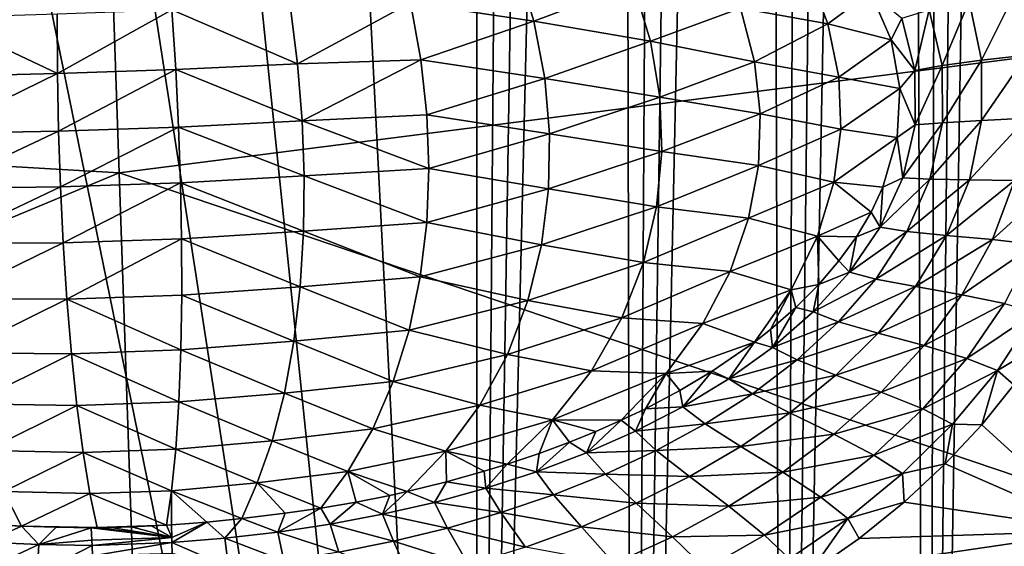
# Model space of a CAD drawing. Header units: metres. Extents: x -25 to 33, y -129 to 30.
# Tile 11 of 84: x 1 to 11, y -74 to -69. Entities that reach past the tile are written whole.
import ezdxf

# ---------------------------------------------------------------- set-up
doc = ezdxf.new("R2010")
doc.units = ezdxf.units.M
doc.layers.add('solid_BIDET-ACTIVO_SW0001', color=7, linetype='CONTINUOUS')

msp = doc.modelspace()

# ---------------------------------------------------------------- linework, layer by layer
at = {"layer": 'solid_BIDET-ACTIVO_SW0001'}
for points in [[(15, -17.783419, 104), (-15, -93.47686, 104), (15, -93.47686, 104)], [(4.170335, -20.070393, 104), (-15, -93.47686, 104), (15, -17.783419, 104)], [(4.170335, -20.070393, 104), (1.401935, -20.451702, 104), (-15, -93.47686, 104)], [(11.541385, -26.468973, 83.675758), (11.844807, -89.930237, 83.886086), (10.506846, -89.786919, 83.073311)], [(11.142518, -26.960306, 83.423607), (11.541385, -26.468973, 83.675758), (10.506846, -89.786919, 83.073311)], [(10.711907, -27.459858, 83.179688), (11.142518, -26.960306, 83.423607), (10.506846, -89.786919, 83.073311)], [(10.258203, -27.95307, 82.95192), (10.711907, -27.459858, 83.179688), (10.506846, -89.786919, 83.073311)], [(10.258203, -27.95307, 82.95192), (10.506846, -89.786919, 83.073311), (9.065322, -89.682632, 82.481873)], [(9.794129, -28.418829, 82.747726), (10.258203, -27.95307, 82.95192), (9.065322, -89.682632, 82.481873)], [(9.329508, -28.842951, 82.570557), (9.794129, -28.418829, 82.747726), (9.065322, -89.682632, 82.481873)], [(8.858733, -29.237568, 82.417328), (9.329508, -28.842951, 82.570557), (9.065322, -89.682632, 82.481873)], [(8.858733, -29.237568, 82.417328), (9.065322, -89.682632, 82.481873), (7.556544, -89.619194, 82.122078)], [(8.383247, -29.601828, 82.288147), (8.858733, -29.237568, 82.417328), (7.556544, -89.619194, 82.122078)], [(7.905608, -29.933025, 82.183243), (8.383247, -29.601828, 82.288147), (7.556544, -89.619194, 82.122078)], [(7.427715, -30.229856, 82.10244), (7.905608, -29.933025, 82.183243), (7.556544, -89.619194, 82.122078)], [(7.427715, -30.229856, 82.10244), (7.556544, -89.619194, 82.122078), (6, -89.597664, 82)], [(6.950059, -30.493816, 82.045235), (7.427715, -30.229856, 82.10244), (6, -89.597664, 82)], [(6.47378, -30.72496, 82.01123), (6.950059, -30.493816, 82.045235), (6, -89.597664, 82)], [(6.47378, -30.72496, 82.01123), (6, -89.597664, 82), (6, -30.923292, 82)], [(6, -89.597664, 82), (-6, -30.923292, 82), (-3.011327, -31.356001, 82)], [(-6, -89.597664, 82), (-6, -30.923292, 82), (6, -89.597664, 82)], [(6, -89.597664, 82), (3.017305, -31.355427, 82), (6, -30.923292, 82)], [(6, -89.597664, 82), (-3.011327, -31.356001, 82), (0.00303, -31.499271, 82)], [(6, -89.597664, 82), (0.00303, -31.499271, 82), (3.017305, -31.355427, 82)], [(2.244253, -65.333511, 143.780167), (13.84791, -68.928024, 144.648102), (14.358664, -63.858093, 143.558334)], [(-9.942882, -64.692665, 143.558289), (-9.085423, -69.715637, 144.648056), (2.244253, -65.333511, 143.780167)], [(-9.085423, -69.715637, 144.648056), (2.417824, -70.386421, 144.88826), (2.244253, -65.333511, 143.780167)], [(2.244253, -65.333511, 143.780167), (2.417824, -70.386421, 144.88826), (13.84791, -68.928024, 144.648102)], [(6.392735, -68.287704, 138.906815), (6.569207, -68.869743, 138.968964), (5.335432, -68.686966, 138.774933)], [(7.566202, -68.494431, 139.151245), (6.569207, -68.869743, 138.968964), (6.392735, -68.287704, 138.906815)], [(9.307385, -68.353256, 139.730347), (9.513578, -68.89637, 139.828506), (8.640471, -68.739105, 139.469406)], [(9.940818, -68.579407, 140.061752), (9.513578, -68.89637, 139.828506), (9.307385, -68.353256, 139.730347)], [(7.566202, -68.494431, 139.151245), (7.739563, -69.068481, 139.235748), (6.569207, -68.869743, 138.968964)], [(8.640471, -68.739105, 139.469406), (7.739563, -69.068481, 139.235748), (7.566202, -68.494431, 139.151245)], [(9.940818, -68.579407, 140.061752), (10.147107, -69.057152, 140.20166), (9.513578, -68.89637, 139.828506)], [(10.256166, -68.838936, 140.264053), (10.147107, -69.057152, 140.20166), (9.940818, -68.579407, 140.061752)], [(11.385834, -68.587509, 140.786224), (11.05383, -69.259384, 140.747818), (10.929108, -68.670113, 140.599609)], [(11.385834, -68.587509, 140.786224), (11.503125, -69.20829, 140.938721), (11.05383, -69.259384, 140.747818)], [(4.130839, -68.711685, 138.666595), (4.204348, -69.297729, 138.736557), (2.945876, -68.757034, 138.616379)], [(5.335432, -68.686966, 138.774933), (4.204348, -69.297729, 138.736557), (4.130839, -68.711685, 138.666595)], [(5.335432, -68.686966, 138.774933), (5.439402, -69.255257, 138.848038), (4.204348, -69.297729, 138.736557)], [(6.569207, -68.869743, 138.968964), (5.439402, -69.255257, 138.848038), (5.335432, -68.686966, 138.774933)], [(10.929108, -68.670113, 140.599609), (10.659542, -69.312683, 140.556564), (10.529829, -68.756073, 140.412842)], [(10.929108, -68.670113, 140.599609), (11.05383, -69.259384, 140.747818), (10.659542, -69.312683, 140.556564)], [(0.610644, -68.832466, 138.665512), (1.795437, -68.796204, 138.616013), (1.798526, -69.393234, 138.685196)], [(2.945876, -68.757034, 138.616379), (1.798526, -69.393234, 138.685196), (1.795437, -68.796204, 138.616013)], [(2.945876, -68.757034, 138.616379), (2.98425, -69.352776, 138.685577), (1.798526, -69.393234, 138.685196)], [(4.204348, -69.297729, 138.736557), (2.98425, -69.352776, 138.685577), (2.945876, -68.757034, 138.616379)], [(8.640471, -68.739105, 139.469406), (8.778879, -69.275246, 139.568604), (7.739563, -69.068481, 139.235748)], [(9.513578, -68.89637, 139.828506), (8.778879, -69.275246, 139.568604), (8.640471, -68.739105, 139.469406)], [(10.529829, -68.756073, 140.412842), (10.385181, -69.362595, 140.402496), (10.256166, -68.838936, 140.264053)], [(10.529829, -68.756073, 140.412842), (10.659542, -69.312683, 140.556564), (10.385181, -69.362595, 140.402496)], [(0.578003, -69.422302, 138.735443), (0.610644, -68.832466, 138.665512), (1.798526, -69.393234, 138.685196)], [(6.569207, -68.869743, 138.968964), (6.679129, -69.444145, 139.062302), (5.439402, -69.255257, 138.848038)], [(7.739563, -69.068481, 139.235748), (6.679129, -69.444145, 139.062302), (6.569207, -68.869743, 138.968964)], [(9.513578, -68.89637, 139.828506), (9.622478, -69.428955, 139.940964), (8.778879, -69.275246, 139.568604)], [(10.147107, -69.057152, 140.20166), (9.622478, -69.428955, 139.940964), (9.513578, -68.89637, 139.828506)], [(10.256166, -68.838936, 140.264053), (10.385181, -69.362595, 140.402496), (10.147107, -69.057152, 140.20166)], [(2.417824, -70.386421, 144.88826), (13.328623, -74.074173, 145.836731), (13.84791, -68.928024, 144.648102)], [(7.739563, -69.068481, 139.235748), (7.832433, -69.62883, 139.344894), (6.679129, -69.444145, 139.062302)], [(8.778879, -69.275246, 139.568604), (7.832433, -69.62883, 139.344894), (7.739563, -69.068481, 139.235748)], [(10.147107, -69.057152, 140.20166), (10.235323, -69.542465, 140.32811), (9.622478, -69.428955, 139.940964)], [(10.385181, -69.362595, 140.402496), (10.235323, -69.542465, 140.32811), (10.147107, -69.057152, 140.20166)], [(11.503125, -69.20829, 140.938721), (11.053754, -69.864388, 140.891403), (11.05383, -69.259384, 140.747818)], [(11.503125, -69.20829, 140.938721), (11.501665, -69.841331, 141.089539), (11.053754, -69.864388, 140.891403)], [(4.204348, -69.297729, 138.736557), (4.249559, -69.866493, 138.839264), (2.98425, -69.352776, 138.685577)], [(5.439402, -69.255257, 138.848038), (4.249559, -69.866493, 138.839264), (4.204348, -69.297729, 138.736557)], [(5.439402, -69.255257, 138.848038), (5.498919, -69.807487, 138.950378), (4.249559, -69.866493, 138.839264)], [(6.679129, -69.444145, 139.062302), (5.498919, -69.807487, 138.950378), (5.439402, -69.255257, 138.848038)], [(8.778879, -69.275246, 139.568604), (8.836044, -69.795006, 139.683929), (7.832433, -69.62883, 139.344894)], [(9.622478, -69.428955, 139.940964), (8.836044, -69.795006, 139.683929), (8.778879, -69.275246, 139.568604)], [(10.659542, -69.312683, 140.556564), (10.387782, -69.905518, 140.530731), (10.385181, -69.362595, 140.402496)], [(10.659542, -69.312683, 140.556564), (10.661197, -69.88781, 140.692703), (10.387782, -69.905518, 140.530731)], [(11.05383, -69.259384, 140.747818), (10.661197, -69.88781, 140.692703), (10.659542, -69.312683, 140.556564)], [(11.05383, -69.259384, 140.747818), (11.053754, -69.864388, 140.891403), (10.661197, -69.88781, 140.692703)], [(0.57216, -69.992966, 138.838135), (1.798526, -69.393234, 138.685196), (1.810087, -69.971016, 138.788803)], [(0.57216, -69.992966, 138.838135), (0.578003, -69.422302, 138.735443), (1.798526, -69.393234, 138.685196)], [(2.98425, -69.352776, 138.685577), (1.810087, -69.971016, 138.788803), (1.798526, -69.393234, 138.685196)], [(2.98425, -69.352776, 138.685577), (3.012591, -69.929893, 138.789215), (1.810087, -69.971016, 138.788803)], [(4.249559, -69.866493, 138.839264), (3.012591, -69.929893, 138.789215), (2.98425, -69.352776, 138.685577)], [(10.385181, -69.362595, 140.402496), (10.387782, -69.905518, 140.530731), (10.235323, -69.542465, 140.32811)], [(6.679129, -69.444145, 139.062302), (6.726971, -69.997917, 139.181229), (5.498919, -69.807487, 138.950378)], [(7.832433, -69.62883, 139.344894), (6.726971, -69.997917, 139.181229), (6.679129, -69.444145, 139.062302)], [(9.622478, -69.428955, 139.940964), (9.642619, -69.949463, 140.065857), (8.836044, -69.795006, 139.683929)], [(10.235323, -69.542465, 140.32811), (9.642619, -69.949463, 140.065857), (9.622478, -69.428955, 139.940964)], [(10.235323, -69.542465, 140.32811), (10.20757, -70.032974, 140.439255), (9.642619, -69.949463, 140.065857)], [(10.387782, -69.905518, 140.530731), (10.20757, -70.032974, 140.439255), (10.235323, -69.542465, 140.32811)], [(7.832433, -69.62883, 139.344894), (7.851992, -70.173386, 139.475662), (6.726971, -69.997917, 139.181229)], [(8.836044, -69.795006, 139.683929), (7.851992, -70.173386, 139.475662), (7.832433, -69.62883, 139.344894)], [(-9.085423, -69.715637, 144.648056), (-8.214217, -74.814095, 145.836716), (2.417824, -70.386421, 144.88826)], [(8.836044, -69.795006, 139.683929), (8.81819, -70.312378, 139.817307), (7.851992, -70.173386, 139.475662)], [(9.642619, -69.949463, 140.065857), (8.81819, -70.312378, 139.817307), (8.836044, -69.795006, 139.683929)], [(4.249559, -69.866493, 138.839264), (4.268912, -70.415718, 138.97081), (3.012591, -69.929893, 138.789215)], [(5.498919, -69.807487, 138.950378), (5.517879, -70.342209, 139.078629), (4.249559, -69.866493, 138.839264)], [(5.517879, -70.342209, 139.078629), (4.268912, -70.415718, 138.97081), (4.249559, -69.866493, 138.839264)], [(6.726971, -69.997917, 139.181229), (5.517879, -70.342209, 139.078629), (5.498919, -69.807487, 138.950378)], [(10.661197, -69.88781, 140.692703), (10.265542, -70.436569, 140.641693), (10.387782, -69.905518, 140.530731)], [(10.661197, -69.88781, 140.692703), (10.536667, -70.449707, 140.81395), (10.265542, -70.436569, 140.641693)], [(11.053754, -69.864388, 140.891403), (10.536667, -70.449707, 140.81395), (10.661197, -69.88781, 140.692703)], [(11.053754, -69.864388, 140.891403), (10.930957, -70.456512, 141.023788), (10.536667, -70.449707, 140.81395)], [(11.501665, -69.841331, 141.089539), (10.930957, -70.456512, 141.023788), (11.053754, -69.864388, 140.891403)], [(11.501665, -69.841331, 141.089539), (11.3834, -70.463211, 141.233231), (10.930957, -70.456512, 141.023788)], [(0.590547, -70.542351, 138.969696), (0.57216, -69.992966, 138.838135), (1.810087, -69.971016, 138.788803)], [(0.590547, -70.542351, 138.969696), (1.810087, -69.971016, 138.788803), (1.829223, -70.527725, 138.922852)], [(3.012591, -69.929893, 138.789215), (1.829223, -70.527725, 138.922852), (1.810087, -69.971016, 138.788803)], [(3.012591, -69.929893, 138.789215), (3.031696, -70.486542, 138.923248), (1.829223, -70.527725, 138.922852)], [(4.268912, -70.415718, 138.97081), (3.031696, -70.486542, 138.923248), (3.012591, -69.929893, 138.789215)], [(6.726971, -69.997917, 139.181229), (6.717746, -70.546913, 139.327347), (5.517879, -70.342209, 139.078629)], [(7.851992, -70.173386, 139.475662), (6.717746, -70.546913, 139.327347), (6.726971, -69.997917, 139.181229)], [(9.642619, -69.949463, 140.065857), (9.57515, -70.479927, 140.208405), (8.81819, -70.312378, 139.817307)], [(10.20757, -70.032974, 140.439255), (9.57515, -70.479927, 140.208405), (9.642619, -69.949463, 140.065857)], [(10.387782, -69.905518, 140.530731), (10.265542, -70.436569, 140.641693), (10.20757, -70.032974, 140.439255)], [(10.20757, -70.032974, 140.439255), (10.063784, -70.531204, 140.537064), (9.57515, -70.479927, 140.208405)], [(10.265542, -70.436569, 140.641693), (10.063784, -70.531204, 140.537064), (10.20757, -70.032974, 140.439255)], [(7.851992, -70.173386, 139.475662), (7.799228, -70.726479, 139.63385), (6.717746, -70.546913, 139.327347)], [(8.81819, -70.312378, 139.817307), (7.799228, -70.726479, 139.63385), (7.851992, -70.173386, 139.475662)], [(-8.214217, -74.814095, 145.836716), (2.594514, -75.530113, 146.099457), (2.417824, -70.386421, 144.88826)], [(2.417824, -70.386421, 144.88826), (2.594514, -75.530113, 146.099457), (13.328623, -74.074173, 145.836731)], [(5.517879, -70.342209, 139.078629), (5.497189, -70.882828, 139.238358), (4.268912, -70.415718, 138.97081)], [(6.717746, -70.546913, 139.327347), (5.497189, -70.882828, 139.238358), (5.517879, -70.342209, 139.078629)], [(8.81819, -70.312378, 139.817307), (8.720469, -70.842339, 139.973694), (7.799228, -70.726479, 139.63385)], [(9.57515, -70.479927, 140.208405), (8.720469, -70.842339, 139.973694), (8.81819, -70.312378, 139.817307)], [(3.031696, -70.486542, 138.923248), (1.856811, -71.08889, 139.093475), (1.829223, -70.527725, 138.922852)], [(3.031696, -70.486542, 138.923248), (3.042439, -71.048218, 139.093857), (1.856811, -71.08889, 139.093475)], [(4.268912, -70.415718, 138.97081), (4.263347, -70.970177, 139.137024), (3.031696, -70.486542, 138.923248)], [(4.263347, -70.970177, 139.137024), (3.042439, -71.048218, 139.093857), (3.031696, -70.486542, 138.923248)], [(5.497189, -70.882828, 139.238358), (4.263347, -70.970177, 139.137024), (4.268912, -70.415718, 138.97081)], [(9.57515, -70.479927, 140.208405), (9.411485, -71.020287, 140.370087), (8.720469, -70.842339, 139.973694)], [(9.94702, -70.779694, 140.579865), (9.411485, -71.020287, 140.370087), (9.57515, -70.479927, 140.208405)], [(10.063784, -70.531204, 140.537064), (9.94702, -70.779694, 140.579865), (9.57515, -70.479927, 140.208405)], [(10.265542, -70.436569, 140.641693), (10.038165, -70.931526, 140.732376), (10.063784, -70.531204, 140.537064)], [(10.536667, -70.449707, 140.81395), (10.038165, -70.931526, 140.732376), (10.265542, -70.436569, 140.641693)], [(10.536667, -70.449707, 140.81395), (10.305776, -70.974083, 140.916718), (10.038165, -70.931526, 140.732376)], [(10.930957, -70.456512, 141.023788), (10.305776, -70.974083, 140.916718), (10.536667, -70.449707, 140.81395)], [(10.930957, -70.456512, 141.023788), (10.70292, -71.013763, 141.141174), (10.305776, -70.974083, 140.916718)], [(11.3834, -70.463211, 141.233231), (10.70292, -71.013763, 141.141174), (10.930957, -70.456512, 141.023788)], [(11.3834, -70.463211, 141.233231), (11.161918, -71.055267, 141.366104), (10.70292, -71.013763, 141.141174)], [(11.801326, -70.477478, 141.3974), (11.161918, -71.055267, 141.366104), (11.3834, -70.463211, 141.233231)], [(11.801326, -70.477478, 141.3974), (11.58568, -71.103371, 141.544174), (11.161918, -71.055267, 141.366104)], [(0.633928, -71.095261, 139.135986), (0.590547, -70.542351, 138.969696), (1.829223, -70.527725, 138.922852)], [(0.633928, -71.095261, 139.135986), (1.829223, -70.527725, 138.922852), (1.856811, -71.08889, 139.093475)], [(6.717746, -70.546913, 139.327347), (6.647599, -71.106689, 139.506592), (5.497189, -70.882828, 139.238358)], [(7.799228, -70.726479, 139.63385), (6.647599, -71.106689, 139.506592), (6.717746, -70.546913, 139.327347)], [(10.038165, -70.931526, 140.732376), (9.94702, -70.779694, 140.579865), (10.063784, -70.531204, 140.537064)], [(7.799228, -70.726479, 139.63385), (7.666821, -71.286148, 139.821518), (6.647599, -71.106689, 139.506592)], [(8.720469, -70.842339, 139.973694), (7.666821, -71.286148, 139.821518), (7.799228, -70.726479, 139.63385)], [(9.94702, -70.779694, 140.579865), (9.800697, -71.026199, 140.61879), (9.411485, -71.020287, 140.370087)], [(10.038165, -70.931526, 140.732376), (9.800697, -71.026199, 140.61879), (9.94702, -70.779694, 140.579865)], [(5.497189, -70.882828, 139.238358), (5.43285, -71.427765, 139.432129), (4.263347, -70.970177, 139.137024)], [(6.647599, -71.106689, 139.506592), (5.43285, -71.427765, 139.432129), (5.497189, -70.882828, 139.238358)], [(8.720469, -70.842339, 139.973694), (8.536001, -71.374084, 140.1521), (7.666821, -71.286148, 139.821518)], [(9.411485, -71.020287, 140.370087), (8.536001, -71.374084, 140.1521), (8.720469, -70.842339, 139.973694)], [(4.263347, -70.970177, 139.137024), (4.230266, -71.527603, 139.340744), (3.042439, -71.048218, 139.093857)], [(5.43285, -71.427765, 139.432129), (4.230266, -71.527603, 139.340744), (4.263347, -70.970177, 139.137024)], [(10.038165, -70.931526, 140.732376), (9.730962, -71.379822, 140.803925), (9.800697, -71.026199, 140.61879)], [(10.305776, -70.974083, 140.916718), (9.730962, -71.379822, 140.803925), (10.038165, -70.931526, 140.732376)], [(10.305776, -70.974083, 140.916718), (9.993609, -71.450584, 141.001404), (9.730962, -71.379822, 140.803925)], [(10.70292, -71.013763, 141.141174), (9.993609, -71.450584, 141.001404), (10.305776, -70.974083, 140.916718)], [(3.042439, -71.048218, 139.093857), (1.893565, -71.650902, 139.303375), (1.856811, -71.08889, 139.093475)], [(3.042439, -71.048218, 139.093857), (3.043837, -71.611374, 139.303726), (1.893565, -71.650902, 139.303375)], [(4.230266, -71.527603, 139.340744), (3.043837, -71.611374, 139.303726), (3.042439, -71.048218, 139.093857)], [(9.411485, -71.020287, 140.370087), (9.145484, -71.557693, 140.548798), (8.536001, -71.374084, 140.1521)], [(9.422108, -71.505844, 140.684372), (9.145484, -71.557693, 140.548798), (9.411485, -71.020287, 140.370087)], [(9.625386, -71.269112, 140.653809), (9.422108, -71.505844, 140.684372), (9.411485, -71.020287, 140.370087)], [(9.800697, -71.026199, 140.61879), (9.625386, -71.269112, 140.653809), (9.411485, -71.020287, 140.370087)], [(9.730962, -71.379822, 140.803925), (9.625386, -71.269112, 140.653809), (9.800697, -71.026199, 140.61879)], [(10.70292, -71.013763, 141.141174), (10.391808, -71.5261, 141.243134), (9.993609, -71.450584, 141.001404)], [(11.161918, -71.055267, 141.366104), (10.391808, -71.5261, 141.243134), (10.70292, -71.013763, 141.141174)], [(11.161918, -71.055267, 141.366104), (10.855026, -71.607582, 141.486862), (10.391808, -71.5261, 141.243134)], [(11.58568, -71.103371, 141.544174), (10.855026, -71.607582, 141.486862), (11.161918, -71.055267, 141.366104)], [(0.704718, -71.649239, 139.339798), (0.633928, -71.095261, 139.135986), (1.856811, -71.08889, 139.093475)], [(0.704718, -71.649239, 139.339798), (1.856811, -71.08889, 139.093475), (1.893565, -71.650902, 139.303375)], [(6.647599, -71.106689, 139.506592), (6.511112, -71.663582, 139.718124), (5.43285, -71.427765, 139.432129)], [(7.666821, -71.286148, 139.821518), (6.511112, -71.663582, 139.718124), (6.647599, -71.106689, 139.506592)], [(11.58568, -71.103371, 141.544174), (11.281957, -71.694054, 141.681564), (10.855026, -71.607582, 141.486862)], [(9.730962, -71.379822, 140.803925), (9.422108, -71.505844, 140.684372), (9.625386, -71.269112, 140.653809)], [(7.666821, -71.286148, 139.821518), (7.449619, -71.837814, 140.036774), (6.511112, -71.663582, 139.718124)], [(8.536001, -71.374084, 140.1521), (7.449619, -71.837814, 140.036774), (7.666821, -71.286148, 139.821518)], [(8.536001, -71.374084, 140.1521), (8.260637, -71.896164, 140.350693), (7.449619, -71.837814, 140.036774)], [(9.145484, -71.557693, 140.548798), (8.260637, -71.896164, 140.350693), (8.536001, -71.374084, 140.1521)], [(9.730962, -71.379822, 140.803925), (9.365989, -71.779984, 140.859283), (9.422108, -71.505844, 140.684372)], [(9.993609, -71.450584, 141.001404), (9.365989, -71.779984, 140.859283), (9.730962, -71.379822, 140.803925)], [(5.43285, -71.427765, 139.432129), (5.321821, -71.962982, 139.658508), (4.230266, -71.527603, 139.340744)], [(6.511112, -71.663582, 139.718124), (5.321821, -71.962982, 139.658508), (5.43285, -71.427765, 139.432129)], [(9.993609, -71.450584, 141.001404), (9.621796, -71.877884, 141.070313), (9.365989, -71.779984, 140.859283)], [(10.391808, -71.5261, 141.243134), (9.621796, -71.877884, 141.070313), (9.993609, -71.450584, 141.001404)], [(4.230266, -71.527603, 139.340744), (4.167533, -72.072861, 139.58046), (3.043837, -71.611374, 139.303726)], [(5.321821, -71.962982, 139.658508), (4.167533, -72.072861, 139.58046), (4.230266, -71.527603, 139.340744)], [(9.145484, -71.557693, 140.548798), (8.777992, -72.082062, 140.745895), (8.260637, -71.896164, 140.350693)], [(8.938462, -71.956467, 140.734146), (8.777992, -72.082062, 140.745895), (9.145484, -71.557693, 140.548798)], [(9.192792, -71.735069, 140.710999), (8.938462, -71.956467, 140.734146), (9.145484, -71.557693, 140.548798)], [(9.422108, -71.505844, 140.684372), (9.192792, -71.735069, 140.710999), (9.145484, -71.557693, 140.548798)], [(9.365989, -71.779984, 140.859283), (9.192792, -71.735069, 140.710999), (9.422108, -71.505844, 140.684372)], [(10.391808, -71.5261, 141.243134), (10.017077, -71.991325, 141.330902), (9.621796, -71.877884, 141.070313)], [(10.855026, -71.607582, 141.486862), (10.017077, -71.991325, 141.330902), (10.391808, -71.5261, 141.243134)], [(0.80399, -72.189026, 139.579636), (0.704718, -71.649239, 139.339798), (1.893565, -71.650902, 139.303375)], [(0.80399, -72.189026, 139.579636), (1.893565, -71.650902, 139.303375), (1.93947, -72.198036, 139.551041)], [(3.043837, -71.611374, 139.303726), (3.034811, -72.160332, 139.551346), (1.893565, -71.650902, 139.303375)], [(3.034811, -72.160332, 139.551346), (1.93947, -72.198036, 139.551041), (1.893565, -71.650902, 139.303375)], [(4.167533, -72.072861, 139.58046), (3.034811, -72.160332, 139.551346), (3.043837, -71.611374, 139.303726)], [(6.511112, -71.663582, 139.718124), (6.305185, -72.203789, 139.959946), (5.321821, -71.962982, 139.658508)], [(7.449619, -71.837814, 140.036774), (6.305185, -72.203789, 139.959946), (6.511112, -71.663582, 139.718124)], [(10.855026, -71.607582, 141.486862), (10.479235, -72.116356, 141.595505), (10.017077, -71.991325, 141.330902)], [(11.281957, -71.694054, 141.681564), (10.479235, -72.116356, 141.595505), (10.855026, -71.607582, 141.486862)], [(8.959455, -72.135162, 140.901718), (8.938462, -71.956467, 140.734146), (9.192792, -71.735069, 140.710999)], [(9.365989, -71.779984, 140.859283), (8.959455, -72.135162, 140.901718), (9.192792, -71.735069, 140.710999)], [(11.281957, -71.694054, 141.681564), (10.904173, -72.244026, 141.808533), (10.479235, -72.116356, 141.595505)], [(11.593993, -71.7836, 141.793686), (10.904173, -72.244026, 141.808533), (11.281957, -71.694054, 141.681564)], [(7.449619, -71.837814, 140.036774), (7.145821, -72.367561, 140.276749), (6.305185, -72.203789, 139.959946)], [(8.260637, -71.896164, 140.350693), (7.145821, -72.367561, 140.276749), (7.449619, -71.837814, 140.036774)], [(9.621796, -71.877884, 141.070313), (8.959455, -72.135162, 140.901718), (9.365989, -71.779984, 140.859283)], [(11.593993, -71.7836, 141.793686), (11.21121, -72.365936, 141.932968), (10.904173, -72.244026, 141.808533)], [(11.654306, -72.101479, 141.888397), (11.21121, -72.365936, 141.932968), (11.593993, -71.7836, 141.793686)], [(5.321821, -71.962982, 139.658508), (5.162776, -72.475334, 139.914993), (4.167533, -72.072861, 139.58046)], [(6.305185, -72.203789, 139.959946), (5.162776, -72.475334, 139.914993), (5.321821, -71.962982, 139.658508)], [(8.260637, -71.896164, 140.350693), (7.894179, -72.396278, 140.566483), (7.145821, -72.367561, 140.276749)], [(8.777992, -72.082062, 140.745895), (7.894179, -72.396278, 140.566483), (8.260637, -71.896164, 140.350693)], [(8.959455, -72.135162, 140.901718), (8.777992, -72.082062, 140.745895), (8.938462, -71.956467, 140.734146)], [(9.621796, -71.877884, 141.070313), (9.20627, -72.259018, 141.126221), (8.959455, -72.135162, 140.901718)], [(10.017077, -71.991325, 141.330902), (9.20627, -72.259018, 141.126221), (9.621796, -71.877884, 141.070313)], [(4.167533, -72.072861, 139.58046), (4.074227, -72.591576, 139.853302), (3.034811, -72.160332, 139.551346)], [(5.162776, -72.475334, 139.914993), (4.074227, -72.591576, 139.853302), (4.167533, -72.072861, 139.58046)], [(10.017077, -71.991325, 141.330902), (9.593684, -72.411041, 141.406296), (9.20627, -72.259018, 141.126221)], [(10.479235, -72.116356, 141.595505), (9.593684, -72.411041, 141.406296), (10.017077, -71.991325, 141.330902)], [(3.034811, -72.160332, 139.551346), (3.014735, -72.680016, 139.833527), (1.93947, -72.198036, 139.551041)], [(4.074227, -72.591576, 139.853302), (3.014735, -72.680016, 139.833527), (3.034811, -72.160332, 139.551346)], [(8.777992, -72.082062, 140.745895), (8.356778, -72.3722, 140.769394), (7.894179, -72.396278, 140.566483)], [(8.52266, -72.449699, 140.934097), (8.356778, -72.3722, 140.769394), (8.777992, -72.082062, 140.745895)], [(8.959455, -72.135162, 140.901718), (8.52266, -72.449699, 140.934097), (8.777992, -72.082062, 140.745895)], [(9.20627, -72.259018, 141.126221), (8.52266, -72.449699, 140.934097), (8.959455, -72.135162, 140.901718)], [(10.479235, -72.116356, 141.595505), (10.04829, -72.581024, 141.692673), (9.593684, -72.411041, 141.406296)], [(10.904173, -72.244026, 141.808533), (10.04829, -72.581024, 141.692673), (10.479235, -72.116356, 141.595505)], [(11.654306, -72.101479, 141.888397), (11.3774, -72.509659, 141.986755), (11.21121, -72.365936, 141.932968)], [(0.931677, -72.700226, 139.852631), (0.80399, -72.189026, 139.579636), (1.93947, -72.198036, 139.551041)], [(0.931677, -72.700226, 139.852631), (1.93947, -72.198036, 139.551041), (1.994113, -72.71521, 139.833267)], [(3.014735, -72.680016, 139.833527), (1.994113, -72.71521, 139.833267), (1.93947, -72.198036, 139.551041)], [(6.305185, -72.203789, 139.959946), (6.030301, -72.712227, 140.227936), (5.162776, -72.475334, 139.914993)], [(7.145821, -72.367561, 140.276749), (6.030301, -72.712227, 140.227936), (6.305185, -72.203789, 139.959946)], [(9.20627, -72.259018, 141.126221), (8.758233, -72.598137, 141.171616), (8.52266, -72.449699, 140.934097)], [(9.593684, -72.411041, 141.406296), (8.758233, -72.598137, 141.171616), (9.20627, -72.259018, 141.126221)], [(10.904173, -72.244026, 141.808533), (10.465194, -72.75071, 141.924698), (10.04829, -72.581024, 141.692673)], [(11.21121, -72.365936, 141.932968), (10.465194, -72.75071, 141.924698), (10.904173, -72.244026, 141.808533)], [(7.145821, -72.367561, 140.276749), (6.757961, -72.860207, 140.536697), (6.030301, -72.712227, 140.227936)], [(7.894179, -72.396278, 140.566483), (6.757961, -72.860207, 140.536697), (7.145821, -72.367561, 140.276749)], [(11.21121, -72.365936, 141.932968), (10.763268, -72.904274, 142.061569), (10.465194, -72.75071, 141.924698)], [(11.055481, -72.907845, 142.082657), (10.763268, -72.904274, 142.061569), (11.21121, -72.365936, 141.932968)], [(11.3774, -72.509659, 141.986755), (11.055481, -72.907845, 142.082657), (11.21121, -72.365936, 141.932968)], [(7.894179, -72.396278, 140.566483), (7.44567, -72.862823, 140.799179), (6.757961, -72.860207, 140.536697)], [(7.686773, -72.748367, 140.794174), (7.44567, -72.862823, 140.799179), (7.894179, -72.396278, 140.566483)], [(8.033481, -72.565361, 140.783447), (7.686773, -72.748367, 140.794174), (7.894179, -72.396278, 140.566483)], [(8.356778, -72.3722, 140.769394), (8.033481, -72.565361, 140.783447), (7.894179, -72.396278, 140.566483)], [(8.06326, -72.727936, 140.958694), (8.033481, -72.565361, 140.783447), (8.356778, -72.3722, 140.769394)], [(8.52266, -72.449699, 140.934097), (8.06326, -72.727936, 140.958694), (8.356778, -72.3722, 140.769394)], [(8.758233, -72.598137, 141.171616), (8.06326, -72.727936, 140.958694), (8.52266, -72.449699, 140.934097)], [(9.593684, -72.411041, 141.406296), (9.132598, -72.788193, 141.471054), (8.758233, -72.598137, 141.171616)], [(10.04829, -72.581024, 141.692673), (9.132598, -72.788193, 141.471054), (9.593684, -72.411041, 141.406296)], [(5.162776, -72.475334, 139.914993), (4.956735, -72.950531, 140.197021), (4.074227, -72.591576, 139.853302)], [(6.030301, -72.712227, 140.227936), (4.956735, -72.950531, 140.197021), (5.162776, -72.475334, 139.914993)], [(8.06326, -72.727936, 140.958694), (7.686773, -72.748367, 140.794174), (8.033481, -72.565361, 140.783447)], [(12.220861, -73.971924, 142.358246), (11.055481, -72.907845, 142.082657), (11.3774, -72.509659, 141.986755)], [(4.074227, -72.591576, 139.853302), (3.950914, -73.068352, 140.154083), (3.014735, -72.680016, 139.833527)], [(4.956735, -72.950531, 140.197021), (3.950914, -73.068352, 140.154083), (4.074227, -72.591576, 139.853302)], [(8.758233, -72.598137, 141.171616), (8.285438, -72.899361, 141.208557), (8.06326, -72.727936, 140.958694)], [(9.132598, -72.788193, 141.471054), (8.285438, -72.899361, 141.208557), (8.758233, -72.598137, 141.171616)], [(10.04829, -72.581024, 141.692673), (9.572987, -73.002838, 141.779236), (9.132598, -72.788193, 141.471054)], [(10.465194, -72.75071, 141.924698), (9.572987, -73.002838, 141.779236), (10.04829, -72.581024, 141.692673)], [(1.086162, -73.167496, 140.153595), (0.931677, -72.700226, 139.852631), (1.994113, -72.71521, 139.833267)], [(1.086162, -73.167496, 140.153595), (1.994113, -72.71521, 139.833267), (2.056547, -73.186478, 140.144531)], [(3.014735, -72.680016, 139.833527), (2.983471, -73.154465, 140.144714), (1.994113, -72.71521, 139.833267)], [(2.983471, -73.154465, 140.144714), (2.056547, -73.186478, 140.144531), (1.994113, -72.71521, 139.833267)], [(3.950914, -73.068352, 140.154083), (2.983471, -73.154465, 140.144714), (3.014735, -72.680016, 139.833527)], [(6.030301, -72.712227, 140.227936), (5.690201, -73.174095, 140.516388), (4.956735, -72.950531, 140.197021)], [(6.757961, -72.860207, 140.536697), (5.690201, -73.174095, 140.516388), (6.030301, -72.712227, 140.227936)], [(7.586821, -72.973564, 140.977325), (7.44567, -72.862823, 140.799179), (7.686773, -72.748367, 140.794174)], [(8.06326, -72.727936, 140.958694), (7.586821, -72.973564, 140.977325), (7.686773, -72.748367, 140.794174)], [(8.285438, -72.899361, 141.208557), (7.586821, -72.973564, 140.977325), (8.06326, -72.727936, 140.958694)], [(10.465194, -72.75071, 141.924698), (9.975825, -73.213821, 142.030167), (9.572987, -73.002838, 141.779236)], [(10.763268, -72.904274, 142.061569), (9.975825, -73.213821, 142.030167), (10.465194, -72.75071, 141.924698)], [(6.757961, -72.860207, 140.536697), (6.303683, -73.303741, 140.816162), (5.690201, -73.174095, 140.516388)], [(6.622105, -73.197456, 140.814102), (6.303683, -73.303741, 140.816162), (6.757961, -72.860207, 140.536697)], [(6.925732, -73.084167, 140.809708), (6.622105, -73.197456, 140.814102), (6.757961, -72.860207, 140.536697)], [(7.190127, -72.975868, 140.804535), (6.925732, -73.084167, 140.809708), (6.757961, -72.860207, 140.536697)], [(7.44567, -72.862823, 140.799179), (7.190127, -72.975868, 140.804535), (6.757961, -72.860207, 140.536697)], [(9.132598, -72.788193, 141.471054), (8.641889, -73.125916, 141.526688), (8.285438, -72.899361, 141.208557)], [(9.572987, -73.002838, 141.779236), (8.641889, -73.125916, 141.526688), (9.132598, -72.788193, 141.471054)], [(4.956735, -72.950531, 140.197021), (4.70716, -73.375557, 140.498474), (3.950914, -73.068352, 140.154083)], [(5.690201, -73.174095, 140.516388), (4.70716, -73.375557, 140.498474), (4.956735, -72.950531, 140.197021)], [(7.097274, -73.189728, 140.991348), (7.190127, -72.975868, 140.804535), (7.44567, -72.862823, 140.799179)], [(7.586821, -72.973564, 140.977325), (7.097274, -73.189728, 140.991348), (7.44567, -72.862823, 140.799179)], [(8.285438, -72.899361, 141.208557), (7.793633, -73.166222, 141.238663), (7.586821, -72.973564, 140.977325)], [(8.641889, -73.125916, 141.526688), (7.793633, -73.166222, 141.238663), (8.285438, -72.899361, 141.208557)], [(10.763268, -72.904274, 142.061569), (10.261211, -73.397522, 142.179138), (9.975825, -73.213821, 142.030167)], [(10.688977, -73.301079, 142.177307), (10.261211, -73.397522, 142.179138), (10.763268, -72.904274, 142.061569)], [(11.055481, -72.907845, 142.082657), (10.688977, -73.301079, 142.177307), (10.763268, -72.904274, 142.061569)], [(12.220861, -73.971924, 142.358246), (10.688977, -73.301079, 142.177307), (11.055481, -72.907845, 142.082657)], [(7.097274, -73.189728, 140.991348), (6.925732, -73.084167, 140.809708), (7.190127, -72.975868, 140.804535)], [(7.793633, -73.166222, 141.238663), (7.097274, -73.189728, 140.991348), (7.586821, -72.973564, 140.977325)], [(9.572987, -73.002838, 141.779236), (9.061891, -73.383537, 141.855972), (8.641889, -73.125916, 141.526688)], [(9.975825, -73.213821, 142.030167), (9.061891, -73.383537, 141.855972), (9.572987, -73.002838, 141.779236)], [(2.983471, -73.154465, 140.144714), (2.941529, -73.569618, 140.477432), (2.056547, -73.186478, 140.144531)], [(3.799862, -73.489433, 140.475861), (2.941529, -73.569618, 140.477432), (2.983471, -73.154465, 140.144714)], [(3.950914, -73.068352, 140.154083), (3.799862, -73.489433, 140.475861), (2.983471, -73.154465, 140.144714)], [(4.70716, -73.375557, 140.498474), (3.799862, -73.489433, 140.475861), (3.950914, -73.068352, 140.154083)], [(6.597373, -73.379082, 141.001846), (6.622105, -73.197456, 140.814102), (6.925732, -73.084167, 140.809708)], [(7.097274, -73.189728, 140.991348), (6.597373, -73.379082, 141.001846), (6.925732, -73.084167, 140.809708)], [(8.641889, -73.125916, 141.526688), (8.127754, -73.427048, 141.574417), (7.793633, -73.166222, 141.238663)], [(9.061891, -73.383537, 141.855972), (8.127754, -73.427048, 141.574417), (8.641889, -73.125916, 141.526688)], [(1.264262, -73.577255, 140.475571), (1.086162, -73.167496, 140.153595), (2.056547, -73.186478, 140.144531)], [(1.264262, -73.577255, 140.475571), (2.056547, -73.186478, 140.144531), (2.125327, -73.597855, 140.477325)], [(2.941529, -73.569618, 140.477432), (2.125327, -73.597855, 140.477325), (2.056547, -73.186478, 140.144531)], [(5.690201, -73.174095, 140.516388), (5.301617, -73.578384, 140.822769), (4.70716, -73.375557, 140.498474)], [(5.694206, -73.480598, 140.819733), (5.301617, -73.578384, 140.822769), (5.690201, -73.174095, 140.516388)], [(6.072484, -73.374054, 140.816772), (5.694206, -73.480598, 140.819733), (5.690201, -73.174095, 140.516388)], [(6.303683, -73.303741, 140.816162), (6.072484, -73.374054, 140.816772), (5.690201, -73.174095, 140.516388)], [(6.597373, -73.379082, 141.001846), (6.303683, -73.303741, 140.816162), (6.622105, -73.197456, 140.814102)], [(7.286931, -73.401749, 141.263199), (6.597373, -73.379082, 141.001846), (7.097274, -73.189728, 140.991348)], [(7.793633, -73.166222, 141.238663), (7.286931, -73.401749, 141.263199), (7.097274, -73.189728, 140.991348)], [(8.127754, -73.427048, 141.574417), (7.286931, -73.401749, 141.263199), (7.793633, -73.166222, 141.238663)], [(9.975825, -73.213821, 142.030167), (9.445187, -73.633934, 142.125168), (9.061891, -73.383537, 141.855972)], [(10.261211, -73.397522, 142.179138), (9.445187, -73.633934, 142.125168), (9.975825, -73.213821, 142.030167)], [(6.089341, -73.543701, 141.009628), (6.072484, -73.374054, 140.816772), (6.303683, -73.303741, 140.816162)], [(6.597373, -73.379082, 141.001846), (6.089341, -73.543701, 141.009628), (6.303683, -73.303741, 140.816162)], [(10.688977, -73.301079, 142.177307), (10.279049, -73.68335, 142.269226), (10.261211, -73.397522, 142.179138)], [(12.220861, -73.971924, 142.358246), (10.279049, -73.68335, 142.269226), (10.688977, -73.301079, 142.177307)], [(4.70716, -73.375557, 140.498474), (4.438221, -73.743355, 140.820313), (3.799862, -73.489433, 140.475861)], [(4.790723, -73.684074, 140.822906), (4.438221, -73.743355, 140.820313), (4.70716, -73.375557, 140.498474)], [(5.129552, -73.616768, 140.823456), (4.790723, -73.684074, 140.822906), (4.70716, -73.375557, 140.498474)], [(5.301617, -73.578384, 140.822769), (5.129552, -73.616768, 140.823456), (4.70716, -73.375557, 140.498474)], [(6.089341, -73.543701, 141.009628), (5.694206, -73.480598, 140.819733), (6.072484, -73.374054, 140.816772)], [(6.76833, -73.608498, 141.283173), (6.089341, -73.543701, 141.009628), (6.597373, -73.379082, 141.001846)], [(7.286931, -73.401749, 141.263199), (6.76833, -73.608498, 141.283173), (6.597373, -73.379082, 141.001846)], [(7.594826, -73.694176, 141.615265), (6.76833, -73.608498, 141.283173), (7.286931, -73.401749, 141.263199)], [(8.127754, -73.427048, 141.574417), (7.594826, -73.694176, 141.615265), (7.286931, -73.401749, 141.263199)], [(8.521812, -73.725082, 141.923676), (7.594826, -73.694176, 141.615265), (8.127754, -73.427048, 141.574417)], [(9.061891, -73.383537, 141.855972), (8.521812, -73.725082, 141.923676), (8.127754, -73.427048, 141.574417)], [(9.445187, -73.633934, 142.125168), (8.521812, -73.725082, 141.923676), (9.061891, -73.383537, 141.855972)], [(10.261211, -73.397522, 142.179138), (9.714634, -73.845718, 142.285645), (9.445187, -73.633934, 142.125168)], [(10.279049, -73.68335, 142.269226), (9.714634, -73.845718, 142.285645), (10.261211, -73.397522, 142.179138)], [(3.799862, -73.489433, 140.475861), (3.645347, -73.847443, 140.817627), (2.941529, -73.569618, 140.477432)], [(4.080494, -73.794952, 140.818268), (3.645347, -73.847443, 140.817627), (3.799862, -73.489433, 140.475861)], [(4.438221, -73.743355, 140.820313), (4.080494, -73.794952, 140.818268), (3.799862, -73.489433, 140.475861)], [(5.574941, -73.685257, 141.015335), (5.301617, -73.578384, 140.822769), (5.694206, -73.480598, 140.819733)], [(6.089341, -73.543701, 141.009628), (5.574941, -73.685257, 141.015335), (5.694206, -73.480598, 140.819733)], [(6.240294, -73.788475, 141.299347), (5.574941, -73.685257, 141.015335), (6.089341, -73.543701, 141.009628)], [(6.76833, -73.608498, 141.283173), (6.240294, -73.788475, 141.299347), (6.089341, -73.543701, 141.009628)], [(0.644721, -73.875092, 140.82019), (1.264262, -73.577255, 140.475571), (1.441029, -73.923904, 140.817642)], [(1.441029, -73.923904, 140.817642), (1.264262, -73.577255, 140.475571), (2.125327, -73.597855, 140.477325)], [(1.441029, -73.923904, 140.817642), (2.125327, -73.597855, 140.477325), (2.198034, -73.938286, 140.823257)], [(2.941529, -73.569618, 140.477432), (2.890538, -73.914284, 140.823257), (2.125327, -73.597855, 140.477325)], [(2.125327, -73.597855, 140.477325), (2.890538, -73.914284, 140.823257), (2.198034, -73.938286, 140.823257)], [(2.941529, -73.569618, 140.477432), (2.94283, -73.911217, 140.823257), (2.890538, -73.914284, 140.823257)], [(3.296995, -73.882118, 140.819244), (2.94283, -73.911217, 140.823257), (2.941529, -73.569618, 140.477432)], [(3.645347, -73.847443, 140.817627), (3.296995, -73.882118, 140.819244), (2.941529, -73.569618, 140.477432)], [(5.055337, -73.805161, 141.019455), (4.790723, -73.684074, 140.822906), (5.129552, -73.616768, 140.823456)], [(5.055337, -73.805161, 141.019455), (5.129552, -73.616768, 140.823456), (5.301617, -73.578384, 140.822769)], [(5.574941, -73.685257, 141.015335), (5.055337, -73.805161, 141.019455), (5.301617, -73.578384, 140.822769)], [(7.046688, -73.92952, 141.650024), (6.240294, -73.788475, 141.299347), (6.76833, -73.608498, 141.283173)], [(7.594826, -73.694176, 141.615265), (7.046688, -73.92952, 141.650024), (6.76833, -73.608498, 141.283173)], [(9.445187, -73.633934, 142.125168), (8.880692, -74.012299, 142.210052), (8.521812, -73.725082, 141.923676)], [(9.714634, -73.845718, 142.285645), (8.880692, -74.012299, 142.210052), (9.445187, -73.633934, 142.125168)], [(4.004941, -73.983971, 141.024353), (4.080494, -73.794952, 140.818268), (4.438221, -73.743355, 140.820313)], [(4.531722, -73.90448, 141.022369), (4.004941, -73.983971, 141.024353), (4.438221, -73.743355, 140.820313)], [(4.531722, -73.90448, 141.022369), (4.438221, -73.743355, 140.820313), (4.790723, -73.684074, 140.822906)], [(5.055337, -73.805161, 141.019455), (4.531722, -73.90448, 141.022369), (4.790723, -73.684074, 140.822906)], [(5.704748, -73.943352, 141.312317), (5.055337, -73.805161, 141.019455), (5.574941, -73.685257, 141.015335)], [(6.240294, -73.788475, 141.299347), (5.704748, -73.943352, 141.312317), (5.574941, -73.685257, 141.015335)], [(7.958105, -74.029488, 141.983002), (7.046688, -73.92952, 141.650024), (7.594826, -73.694176, 141.615265)], [(8.521812, -73.725082, 141.923676), (7.958105, -74.029488, 141.983002), (7.594826, -73.694176, 141.615265)], [(8.880692, -74.012299, 142.210052), (7.958105, -74.029488, 141.983002), (8.521812, -73.725082, 141.923676)], [(10.279049, -73.68335, 142.269226), (9.826761, -74.047066, 142.356461), (9.714634, -73.845718, 142.285645)], [(12.220861, -73.971924, 142.358246), (9.826761, -74.047066, 142.356461), (10.279049, -73.68335, 142.269226)], [(3.475688, -74.044281, 141.025589), (3.296995, -73.882118, 140.819244), (3.645347, -73.847443, 140.817627)], [(4.004941, -73.983971, 141.024353), (3.475688, -74.044281, 141.025589), (3.645347, -73.847443, 140.817627)], [(4.004941, -73.983971, 141.024353), (3.645347, -73.847443, 140.817627), (4.080494, -73.794952, 140.818268)], [(5.163085, -74.074516, 141.322556), (4.531722, -73.90448, 141.022369), (5.055337, -73.805161, 141.019455)], [(5.704748, -73.943352, 141.312317), (5.163085, -74.074516, 141.322556), (5.055337, -73.805161, 141.019455)], [(6.486307, -74.134857, 141.679337), (5.704748, -73.943352, 141.312317), (6.240294, -73.788475, 141.299347)], [(7.046688, -73.92952, 141.650024), (6.486307, -74.134857, 141.679337), (6.240294, -73.788475, 141.299347)], [(9.714634, -73.845718, 142.285645), (9.131393, -74.24984, 142.381256), (8.880692, -74.012299, 142.210052)], [(9.331527, -74.395241, 142.439728), (9.131393, -74.24984, 142.381256), (9.714634, -73.845718, 142.285645)], [(9.826761, -74.047066, 142.356461), (9.331527, -74.395241, 142.439728), (9.714634, -73.845718, 142.285645)], [(0.644721, -73.875092, 140.82019), (1.441029, -73.923904, 140.817642), (0.989942, -73.900795, 140.818253)], [(1.081152, -74.084389, 141.024353), (0.989942, -73.900795, 140.818253), (1.441029, -73.923904, 140.817642)], [(1.613319, -74.108238, 141.025589), (1.081152, -74.084389, 141.024353), (1.441029, -73.923904, 140.817642)], [(1.785897, -73.934319, 140.819275), (1.441029, -73.923904, 140.817642), (2.198034, -73.938286, 140.823257)], [(1.613319, -74.108238, 141.025589), (1.441029, -73.923904, 140.817642), (1.785897, -73.934319, 140.819275)], [(1.613319, -74.108238, 141.025589), (1.785897, -73.934319, 140.819275), (2.135929, -73.938934, 140.823257)], [(1.613319, -74.108238, 141.025589), (2.135929, -73.938934, 140.823257), (2.1437, -74.063423, 140.969177)], [(1.785897, -73.934319, 140.819275), (2.198034, -73.938286, 140.823257), (2.135929, -73.938934, 140.823257)], [(2.198034, -73.938286, 140.823257), (2.943549, -74.037216, 140.970642), (2.135929, -73.938934, 140.823257)], [(2.943549, -74.037216, 140.970642), (2.1437, -74.063423, 140.969177), (2.135929, -73.938934, 140.823257)], [(2.198034, -73.938286, 140.823257), (2.890538, -73.914284, 140.823257), (2.742207, -73.922043, 140.823257)], [(2.198034, -73.938286, 140.823257), (2.742207, -73.922043, 140.823257), (2.336749, -73.935974, 140.823257)], [(2.198034, -73.938286, 140.823257), (2.336749, -73.935974, 140.823257), (2.943549, -74.037216, 140.970642)], [(2.336749, -73.935974, 140.823257), (2.742207, -73.922043, 140.823257), (2.539469, -73.930344, 140.823257)], [(2.336749, -73.935974, 140.823257), (2.539469, -73.930344, 140.823257), (2.943549, -74.037216, 140.970642)], [(2.539469, -73.930344, 140.823257), (2.742207, -73.922043, 140.823257), (2.943549, -74.037216, 140.970642)], [(2.742207, -73.922043, 140.823257), (2.890538, -73.914284, 140.823257), (2.943549, -74.037216, 140.970642)], [(2.890538, -73.914284, 140.823257), (2.94283, -73.911217, 140.823257), (2.943549, -74.037216, 140.970642)], [(3.296995, -73.882118, 140.819244), (2.943549, -74.037216, 140.970642), (2.94283, -73.911217, 140.823257)], [(3.296995, -73.882118, 140.819244), (2.944875, -74.088242, 141.029022), (2.943549, -74.037216, 140.970642)], [(3.475688, -74.044281, 141.025589), (2.944875, -74.088242, 141.029022), (3.296995, -73.882118, 140.819244)], [(4.616655, -74.183014, 141.330429), (4.004941, -73.983971, 141.024353), (4.531722, -73.90448, 141.022369)], [(5.163085, -74.074516, 141.322556), (4.616655, -74.183014, 141.330429), (4.531722, -73.90448, 141.022369)], [(5.91603, -74.311775, 141.70372), (5.163085, -74.074516, 141.322556), (5.704748, -73.943352, 141.312317)], [(6.486307, -74.134857, 141.679337), (5.91603, -74.311775, 141.70372), (5.704748, -73.943352, 141.312317)], [(7.375103, -74.298523, 142.034531), (6.486307, -74.134857, 141.679337), (7.046688, -73.92952, 141.650024)], [(7.958105, -74.029488, 141.983002), (7.375103, -74.298523, 142.034531), (7.046688, -73.92952, 141.650024)], [(2.943549, -74.037216, 140.970642), (2.145925, -74.115623, 141.028946), (2.1437, -74.063423, 140.969177)], [(2.943549, -74.037216, 140.970642), (2.944875, -74.088242, 141.029022), (2.145925, -74.115623, 141.028946)], [(3.513355, -74.334908, 141.340057), (2.944875, -74.088242, 141.029022), (3.475688, -74.044281, 141.025589)], [(4.066459, -74.269592, 141.336197), (3.475688, -74.044281, 141.025589), (4.004941, -73.983971, 141.024353)], [(4.066459, -74.269592, 141.336197), (3.513355, -74.334908, 141.340057), (3.475688, -74.044281, 141.025589)], [(4.616655, -74.183014, 141.330429), (4.066459, -74.269592, 141.336197), (4.004941, -73.983971, 141.024353)], [(8.288382, -74.350464, 142.285263), (7.375103, -74.298523, 142.034531), (7.958105, -74.029488, 141.983002)], [(8.880692, -74.012299, 142.210052), (8.288382, -74.350464, 142.285263), (7.958105, -74.029488, 141.983002)], [(9.131393, -74.24984, 142.381256), (8.288382, -74.350464, 142.285263), (8.880692, -74.012299, 142.210052)], [(12.220861, -73.971924, 142.358246), (9.331527, -74.395241, 142.439728), (9.826761, -74.047066, 142.356461)], [(12.220861, -73.971924, 142.358246), (11.63128, -79.888214, 143.884201), (9.331527, -74.395241, 142.439728)], [(1.039404, -74.373566, 141.336197), (1.081152, -74.084389, 141.024353), (1.613319, -74.108238, 141.025589)], [(1.595709, -74.400772, 141.340057), (1.039404, -74.373566, 141.336197), (1.613319, -74.108238, 141.025589)], [(1.595709, -74.400772, 141.340057), (1.613319, -74.108238, 141.025589), (2.145925, -74.115623, 141.028946)], [(1.595709, -74.400772, 141.340057), (2.145925, -74.115623, 141.028946), (2.149055, -74.22065, 141.145309)], [(1.613319, -74.108238, 141.025589), (2.1437, -74.063423, 140.969177), (2.145925, -74.115623, 141.028946)], [(2.944875, -74.088242, 141.029022), (2.149055, -74.22065, 141.145309), (2.145925, -74.115623, 141.028946)], [(2.944875, -74.088242, 141.029022), (2.949073, -74.195808, 141.148163), (2.149055, -74.22065, 141.145309)], [(2.594514, -75.530113, 146.099457), (12.800721, -79.294128, 147.127762), (13.328623, -74.074173, 145.836731)], [(3.513355, -74.334908, 141.340057), (2.949073, -74.195808, 141.148163), (2.944875, -74.088242, 141.029022)], [(5.337727, -74.461571, 141.723587), (4.616655, -74.183014, 141.330429), (5.163085, -74.074516, 141.322556)], [(5.91603, -74.311775, 141.70372), (5.337727, -74.461571, 141.723587), (5.163085, -74.074516, 141.322556)]]:
    msp.add_3dface(points, dxfattribs=at)

doc.saveas('drawing.dxf')
